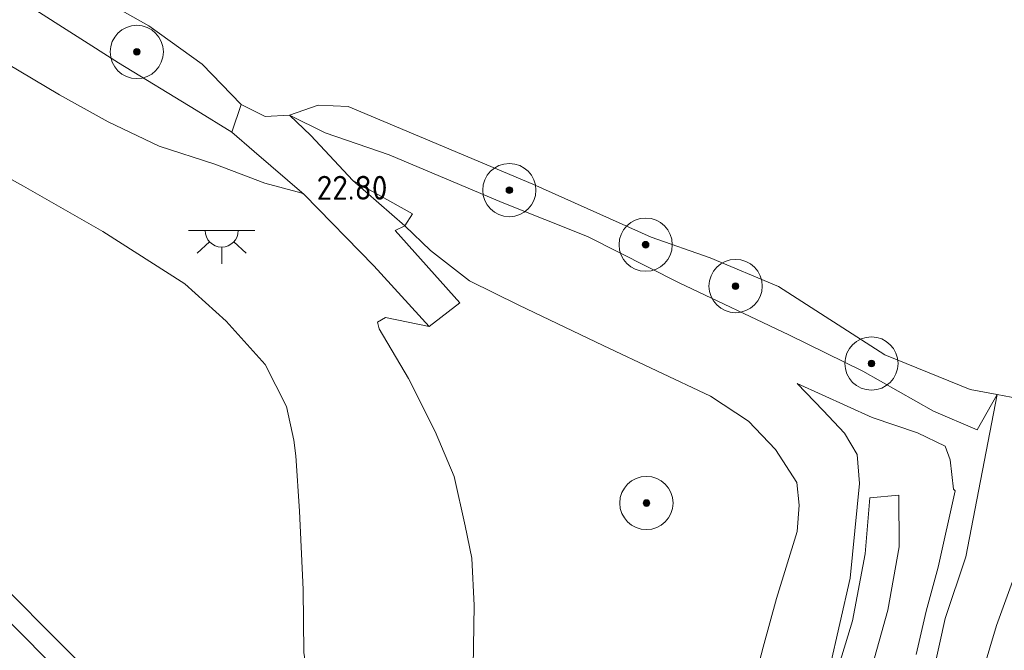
# Model space of a CAD drawing. Extents: x 184075 to 186166, y 346026 to 349063.
# Tile 21 of 136: x 184782 to 184856, y 346503 to 346550. Entities that reach past the tile are written whole.
import ezdxf
from ezdxf.enums import TextEntityAlignment as Align

# ---------------------------------------------------------------- set-up
doc = ezdxf.new("R2010")
doc.units = 0
for name, color, linetype, lineweight in [('B-ME-GR-BOOM-S', 90, 'Continuous', 25), ('B-ME-GR-GRAS-GV', 60, 'Continuous', 13), ('B-ME-GW-TALUD_KRUIN-G', 90, 'Continuous', 18), ('B-ME-GW-TALUD_TEEN-G', 90, 'Continuous', 18), ('B-ME-IE-MEUBILAIR_WEGMEUBILAIR-S', 7, 'Continuous', 25), ('B-ME-IE-TERREINAFSCHEIDING_KUNSTMATIG_HEKWERK-G', 20, 'IE-TERREINAFSCHEIDING-KUNSTMATIG', 18), ('B-ME-OB-BEKLEDING_STORTSTEEN-GV', 30, 'Continuous', 18), ('B-ME-OB-OEVERVOORZIENING-G', 7, 'Continuous', 18), ('B-ME-OG-HOOGTEPUNT-S', 7, 'Continuous', 25), ('B-ME-OG-WATER_RIVIER-GV', 130, 'Continuous', 18), ('B-ME-OG-WATER_SLOOT-GV', 120, 'Continuous', 18), ('B-ME-VH-VERHARDING_BETON-GV', 252, 'Continuous', 18), ('B-ME-VH-VERHARDING_STRAATBAKSTEEN-GV', 252, 'Continuous', 18)]:
    doc.layers.add(name, color=color, linetype=linetype, lineweight=lineweight)
doc.styles.add('NLCS-ISO-ANNOTATIVE-T18', font='NLCS-ISO.ttf', dxfattribs={"height": 1.8})
doc.linetypes.add('IE-TERREINAFSCHEIDING-KUNSTMATIG', pattern='A,4,[82,NLCS.SHX,S=0.75,R=90,X=0,Y=0],4,-2', length=10)

# ---------------------------------------------------------------- blocks, each defined once
blk = doc.blocks.new('SGR-BOOM_01-SO')
at = {"linetype": 'ByBlock', "lineweight": 18}
h = blk.add_hatch(color=0, dxfattribs=at)
h.dxf.hatch_style = 1
edge = h.paths.add_edge_path()
edge.add_arc((0, 0), 0.25, 0, 360)
at = {"color": 0, "linetype": 'ByBlock', "lineweight": 18}
for radius in [2, 0.25]:
    blk.add_circle((0, 0), radius, dxfattribs=at)
blk = doc.blocks.new('SAL-HOOGTELABEL-SO')
at = {"color": 0, "linetype": 'ByBlock', "lineweight": -2, "style": 'NLCS-ISO-ANNOTATIVE-T18'}
blk.add_attdef('HOOGTE', text='', height=1.8, dxfattribs=at).set_placement((2.788, 0), align=Align.RIGHT)
blk = doc.blocks.new('SKL-ET_OV_LICHTPUNT-SO')
at = {"color": 0, "linetype": 'ByBlock', "lineweight": 18}
for points in [[(-1.25, 0), (-2.5, 0)], [(1.25, 0), (2.5, 0)], [(-0.915, -0.851), (-1.831, -1.703)], [(0, -1.25), (0, -2.5)], [(0.915, -0.851), (1.831, -1.703)]]:
    blk.add_lwpolyline(points, dxfattribs=at)
blk.add_lwpolyline([(0, 0), (1.25, 0, -1), (-1.25, 0)], format="xyb", close=True, dxfattribs=at)

msp = doc.modelspace()

# ---------------------------------------------------------------- linework, layer by layer
at = {"layer": 'B-ME-GR-GRAS-GV'}
for points in [[(184783.149, 346550.995, 21.833), (184789.63, 346546.857, 21.934), (184795.446, 346543.312, 21.641), (184798.143, 346541.663, 21.495), (184799.811, 346540.197, 21.506), (184803.574, 346536.986, 22.164), (184803.412, 346537.081, 22.163), (184800.609, 346537.832, 22.141), (184796.864, 346539.26, 22.243), (184792.683, 346540.614, 22.656), (184788.859, 346542.422, 22.863), (184785.19, 346544.465, 22.961), (184781.241, 346546.816, 22.961), (184775.251, 346550.577, 22.961)], [(184781.241, 346546.816, 22.961), (184785.19, 346544.465, 22.961), (184788.859, 346542.422, 22.863), (184792.683, 346540.614, 22.656), (184796.864, 346539.26, 22.243), (184800.609, 346537.832, 22.141), (184803.412, 346537.081, 22.163), (184803.574, 346536.986, 22.164), (184808.799, 346531.614, 23.6), (184812.946, 346527.063, 24.817), (184809.681, 346527.727, 24.523), (184809.079, 346527.379, 24.645), (184809.196, 346526.874, 24.802), (184811.398, 346523.168, 25.029), (184813.402, 346519.185, 25.159), (184814.826, 346515.787, 25.177), (184815.658, 346512.085, 25.185), (184816.147, 346509.673, 25.177), (184816.325, 346506.115, 25.192), (184816.225, 346499.944, 25.181)], [(184837.263, 346500.005, 24.512), (184838.033, 346502.989, 24.565), (184839.041, 346506.641, 24.585), (184840.581, 346511.673, 24.608), (184840.741, 346513.649, 24.576), (184840.563, 346515.333, 24.608), (184838.96, 346517.811, 24.603), (184836.938, 346519.946, 24.706), (184834.084, 346521.83, 24.875), (184826.009, 346525.639, 24.9), (184819.679, 346528.653, 24.891), (184815.97, 346530.497, 24.683), (184813.063, 346532.758, 24.079), (184811.119, 346534.625, 23.476), (184811.711, 346535.525, 22.965), (184807.221, 346538.025, 22.345), (184804.061, 346541.397, 21.488), (184802.468, 346542.938, 20.981), (184805.14, 346541.605, 21.486), (184809.942, 346539.948, 21.457), (184818.428, 346536.368, 21.615), (184824.836, 346533.828, 21.7), (184831.716, 346530.344, 21.85), (184839.965, 346526.448, 21.932), (184845.522, 346523.705, 21.818), (184850.828, 346520.693, 21.926), (184854.102, 346519.29, 21.812), (184855.604, 346521.944, 20.981), (184853.254, 346509.758, 21.7), (184851.686, 346505.121, 21.7), (184850.368, 346499.126, 21.7)], [(184775.807, 346541.301, 27.752), (184782.494, 346537.6, 27.606), (184788.457, 346534.186, 27.429), (184794.599, 346530.256, 27.323), (184797.718, 346527.467, 27.298), (184800.625, 346524.212, 27.377), (184802.236, 346521.059, 27.479), (184802.777, 346518.526, 27.557), (184802.931, 346517.357, 27.638), (184803.206, 346513.199, 27.781), (184803.483, 346507.302, 27.912), (184803.545, 346502.588, 28.105)], [(184803.545, 346502.588, 28.105), (184803.483, 346507.302, 27.912), (184803.206, 346513.199, 27.781), (184802.931, 346517.357, 27.638), (184802.777, 346518.526, 27.557), (184802.236, 346521.059, 27.479), (184800.625, 346524.212, 27.377), (184797.718, 346527.467, 27.298), (184794.599, 346530.256, 27.323), (184788.457, 346534.186, 27.429), (184782.494, 346537.6, 27.606), (184775.807, 346541.301, 27.752)], [(184816.225, 346499.944, 25.181), (184816.325, 346506.115, 25.192), (184816.147, 346509.673, 25.177), (184815.658, 346512.085, 25.185), (184814.826, 346515.787, 25.177), (184813.402, 346519.185, 25.159), (184811.398, 346523.168, 25.029), (184809.196, 346526.874, 24.802), (184809.079, 346527.379, 24.645), (184809.681, 346527.727, 24.523), (184812.946, 346527.063, 24.817), (184815.261, 346528.836, 24.882), (184810.386, 346534.281, 23.48), (184811.119, 346534.625, 23.476), (184813.063, 346532.758, 24.079), (184815.97, 346530.497, 24.683), (184819.679, 346528.653, 24.891), (184826.009, 346525.639, 24.9), (184834.084, 346521.83, 24.875), (184836.938, 346519.946, 24.706), (184838.96, 346517.811, 24.603), (184840.563, 346515.333, 24.608), (184840.741, 346513.649, 24.576), (184840.581, 346511.673, 24.608), (184839.041, 346506.641, 24.585), (184838.033, 346502.989, 24.565), (184837.263, 346500.005, 24.512)], [(184849.521, 346502.434, 22.7), (184850.278, 346505.672, 22.774), (184851.164, 346508.974, 22.725), (184852.452, 346514.724, 23.694), (184852.311, 346514.856, 22.695), (184852.083, 346517.051, 22.724), (184851.707, 346518.072, 22.651), (184849.628, 346519.067, 22.663), (184846.21, 346520.228, 22.774), (184840.593, 346522.772, 23.194), (184842.53, 346520.744, 23.123), (184844.129, 346519.055, 23.176), (184845.09, 346517.452, 23.167), (184845.271, 346515.264, 23.087), (184844.554, 346508.155, 23.017), (184843.021, 346501.343, 22.867)], [(184843.021, 346501.343, 22.867), (184844.554, 346508.155, 23.017), (184845.271, 346515.264, 23.087), (184845.09, 346517.452, 23.167), (184844.129, 346519.055, 23.176), (184842.53, 346520.744, 23.123), (184840.593, 346522.772, 23.194), (184846.21, 346520.228, 22.774), (184849.628, 346519.067, 22.663), (184851.707, 346518.072, 22.651), (184852.083, 346517.051, 22.724), (184852.311, 346514.856, 22.695), (184852.452, 346514.724, 23.694), (184851.164, 346508.974, 22.725), (184850.278, 346505.672, 22.774), (184849.521, 346502.434, 22.7)], [(184845.907, 346500.472, 22.746), (184847.384, 346505.746, 22.773), (184848.249, 346510.514, 22.718), (184848.209, 346514.385, 22.816), (184846.039, 346514.181, 22.968), (184845.688, 346509.985, 22.944), (184844.743, 346504.959, 22.951), (184843.594, 346501.17, 22.935)], [(184853.624, 346498.149, 21.7), (184855.551, 346504.614, 21.7), (184856.946, 346508.467, 21.7)], [(184788.902, 346499.614, 28.838), (184785.105, 346503.439, 28.8), (184781.075, 346507.489, 28.778)], [(184779.882, 346506.433, 28.782), (184784.399, 346501.891, 28.846), (184788.162, 346498.082, 28.82), (184791.501, 346494.669, 28.852), (184793.007, 346492.865, 28.844), (184795.927, 346489.507, 28.82), (184797.953, 346486.738, 28.875), (184799.618, 346484.204, 28.927), (184799.742, 346483.894, 28.938), (184799.218, 346483.219, 28.975), (184796.816, 346485.783, 28.962), (184793.72, 346488.924, 28.945), (184790.169, 346492.622, 28.944), (184786.718, 346496.143, 28.979), (184782.96, 346499.978, 28.974), (184780.458, 346502.494, 28.933)]]:
    msp.add_polyline3d(points, dxfattribs=at)
at = {"layer": 'B-ME-GW-TALUD_KRUIN-G'}
for points in [[(184802.468, 346542.938, 20.981), (184804.061, 346541.397, 21.488)], [(184811.119, 346534.625, 23.476), (184807.221, 346538.025, 22.345), (184804.061, 346541.397, 21.488)], [(184811.119, 346534.625, 23.476), (184813.063, 346532.758, 24.079), (184815.97, 346530.497, 24.683), (184819.679, 346528.653, 24.891), (184826.009, 346525.639, 24.9), (184834.084, 346521.83, 24.875), (184836.938, 346519.946, 24.706), (184838.96, 346517.811, 24.603), (184840.563, 346515.333, 24.608), (184840.741, 346513.649, 24.576), (184840.581, 346511.673, 24.608), (184839.041, 346506.641, 24.585), (184838.033, 346502.989, 24.565)], [(184809.079, 346527.379, 24.645), (184809.681, 346527.727, 24.523), (184812.946, 346527.063, 24.817)], [(184806.797, 346479.341, 28.975), (184807.356, 346480.311, 28.934), (184808.243, 346482.768, 28.848), (184808.592, 346484.521, 28.787), (184808.43, 346486.861, 28.794), (184807.739, 346488.879, 28.796), (184806.618, 346491.851, 28.807), (184805.112, 346495.237, 28.473), (184804.219, 346498.25, 28.317), (184803.545, 346502.588, 28.105), (184803.483, 346507.302, 27.912), (184803.206, 346513.199, 27.781), (184802.931, 346517.357, 27.638), (184802.777, 346518.526, 27.557)], [(184838.033, 346502.989, 24.565), (184837.263, 346500.005, 24.512), (184836.656, 346498.492, 24.532), (184836.113, 346497.995, 24.512), (184834.459, 346497.856, 24.509), (184829.877, 346498.84, 24.708), (184822.027, 346500.657, 24.9), (184819.978, 346500.696, 24.994), (184818.488, 346500.36, 25.02), (184817.64, 346499.518, 25.09), (184815.935, 346496.648, 24.967)]]:
    msp.add_polyline3d(points, dxfattribs=at)
at = {"layer": 'B-ME-GW-TALUD_TEEN-G'}
for points in [[(184803.574, 346536.986, 22.164), (184803.412, 346537.081, 22.163), (184800.609, 346537.832, 22.141), (184796.864, 346539.26, 22.243), (184792.683, 346540.614, 22.656), (184788.859, 346542.422, 22.863), (184785.19, 346544.465, 22.961), (184781.241, 346546.816, 22.961), (184775.251, 346550.577, 22.961), (184768.541, 346555.325, 22.784), (184762.638, 346559.438, 22.72), (184754.604, 346565.368, 22.683), (184746.029, 346572.413, 22.578), (184737.738, 346579.609, 22.491), (184730.757, 346586.002, 22.329), (184730.62, 346586.06, 22.327)], [(184808.799, 346531.614, 23.6), (184803.574, 346536.986, 22.164)], [(184808.799, 346531.614, 23.6), (184812.946, 346527.063, 24.817)], [(184815.658, 346512.085, 25.185), (184814.826, 346515.787, 25.177), (184813.402, 346519.185, 25.159), (184811.398, 346523.168, 25.029), (184809.196, 346526.874, 24.802), (184809.079, 346527.379, 24.645)], [(184845.09, 346517.452, 23.167), (184844.129, 346519.055, 23.176), (184842.53, 346520.744, 23.123), (184840.593, 346522.772, 23.194)], [(184840.593, 346522.772, 23.194), (184846.21, 346520.228, 22.774), (184849.628, 346519.067, 22.663), (184851.707, 346518.072, 22.651), (184852.083, 346517.051, 22.724), (184852.311, 346514.856, 22.695), (184852.452, 346514.724, 23.694)], [(184843.021, 346501.343, 22.867), (184844.554, 346508.155, 23.017), (184845.271, 346515.264, 23.087), (184845.09, 346517.452, 23.167)], [(184815.935, 346496.648, 24.967), (184816.225, 346499.944, 25.181), (184816.325, 346506.115, 25.192), (184816.147, 346509.673, 25.177), (184815.658, 346512.085, 25.185)]]:
    msp.add_polyline3d(points, dxfattribs=at)
at = {"layer": 'B-ME-IE-TERREINAFSCHEIDING_KUNSTMATIG_HEKWERK-G'}
msp.add_polyline3d([(184802.777, 346518.526, 27.557), (184802.236, 346521.059, 27.479), (184800.625, 346524.212, 27.377), (184797.718, 346527.467, 27.298), (184794.599, 346530.256, 27.323), (184788.457, 346534.186, 27.429), (184782.494, 346537.6, 27.606), (184775.807, 346541.301, 27.752), (184769.554, 346545.475, 27.65), (184763.234, 346549.845, 27.686), (184754.104, 346555.913, 27.722), (184747.548, 346561.122, 27.709)], dxfattribs=at)
at = {"layer": 'B-ME-OB-BEKLEDING_STORTSTEEN-GV'}
for points in [[(184798.844, 346543.746, 20.981), (184798.143, 346541.663, 21.495), (184795.446, 346543.312, 21.641), (184789.63, 346546.857, 21.934), (184783.149, 346550.995, 21.833), (184776.806, 346555.073, 21.814), (184770.807, 346558.91, 21.78), (184764.503, 346563.388, 21.769), (184758.291, 346567.682, 21.754), (184752.568, 346572.025, 21.765), (184747.789, 346575.736, 21.743), (184742.888, 346579.977, 21.713), (184738.249, 346583.672, 21.619), (184732.321, 346589.246, 21.597), (184732.813, 346590.262, 21.195), (184733.318, 346591.241, 20.981), (184743.849, 346582.008, 20.981), (184759.828, 346569.445, 20.981), (184773.252, 346560.176, 20.981), (184784.237, 346553.963, 20.981), (184791.908, 346549.648, 20.981), (184795.909, 346546.756, 20.981)], [(184855.604, 346521.944, 20.981), (184854.102, 346519.29, 21.812), (184850.828, 346520.693, 21.926), (184845.522, 346523.705, 21.818), (184839.965, 346526.448, 21.932), (184831.716, 346530.344, 21.85), (184824.836, 346533.828, 21.7), (184818.428, 346536.368, 21.615), (184809.942, 346539.948, 21.457), (184805.14, 346541.605, 21.486), (184802.468, 346542.938, 20.981), (184804.623, 346543.695, 20.981), (184806.873, 346543.575, 20.981), (184820.725, 346537.763, 20.981), (184829.628, 346533.778, 20.981), (184834.056, 346532.212, 20.981), (184839.194, 346530.054, 20.981), (184847.173, 346524.933, 20.981), (184853.566, 346522.323, 20.981)]]:
    msp.add_polyline3d(points, close=True, dxfattribs=at)
msp.add_polyline3d([(184843.594, 346501.17, 22.935), (184844.743, 346504.959, 22.951), (184845.688, 346509.985, 22.944), (184846.039, 346514.181, 22.968), (184848.209, 346514.385, 22.816), (184848.249, 346510.514, 22.718), (184847.384, 346505.746, 22.773), (184845.907, 346500.472, 22.746)], dxfattribs=at)
at = {"layer": 'B-ME-OB-OEVERVOORZIENING-G'}
msp.add_polyline3d([(184855.604, 346521.944, 20.981), (184853.566, 346522.323, 20.981), (184847.173, 346524.933, 20.981), (184839.194, 346530.054, 20.981), (184834.056, 346532.212, 20.981), (184829.628, 346533.778, 20.981), (184820.725, 346537.763, 20.981), (184806.873, 346543.575, 20.981), (184804.623, 346543.695, 20.981), (184802.468, 346542.938, 20.981), (184800.644, 346542.845, 20.981), (184798.844, 346543.746, 20.981), (184795.909, 346546.756, 20.981), (184791.908, 346549.648, 20.981), (184784.237, 346553.963, 20.981), (184773.252, 346560.176, 20.981), (184759.828, 346569.445, 20.981), (184743.849, 346582.008, 20.981), (184733.318, 346591.241, 20.981)], dxfattribs=at)
at = {"layer": 'B-ME-OG-WATER_RIVIER-GV'}
msp.add_polyline3d([(184860.339, 346521.064, 20.981), (184855.604, 346521.944, 20.981), (184853.566, 346522.323, 20.981), (184847.173, 346524.933, 20.981), (184839.194, 346530.054, 20.981), (184834.056, 346532.212, 20.981), (184829.628, 346533.778, 20.981), (184820.725, 346537.763, 20.981), (184806.873, 346543.575, 20.981), (184804.623, 346543.695, 20.981), (184802.468, 346542.938, 20.981), (184800.644, 346542.845, 20.981), (184798.844, 346543.746, 20.981), (184795.909, 346546.756, 20.981), (184791.908, 346549.648, 20.981), (184784.237, 346553.963, 20.981), (184773.252, 346560.176, 20.981), (184759.828, 346569.445, 20.981), (184743.849, 346582.008, 20.981), (184733.318, 346591.241, 20.981), (184776.566, 346675.064, 21.203)], dxfattribs=at)
at = {"layer": 'B-ME-OG-WATER_SLOOT-GV'}
for points in [[(184850.368, 346499.126, 21.7), (184851.686, 346505.121, 21.7), (184853.254, 346509.758, 21.7), (184855.604, 346521.944, 20.981), (184860.339, 346521.064, 20.981)], [(184856.946, 346508.467, 21.7), (184855.551, 346504.614, 21.7), (184853.624, 346498.149, 21.7)]]:
    msp.add_polyline3d(points, dxfattribs=at)
at = {"layer": 'B-ME-VH-VERHARDING_BETON-GV'}
for points in [[(184798.844, 346543.746, 20.981), (184800.644, 346542.845, 20.981), (184802.468, 346542.938, 20.981), (184804.061, 346541.397, 21.488), (184807.221, 346538.025, 22.345), (184811.119, 346534.625, 23.476), (184810.386, 346534.281, 23.48), (184815.261, 346528.836, 24.882), (184812.946, 346527.063, 24.817), (184808.799, 346531.614, 23.6), (184803.574, 346536.986, 22.164), (184799.811, 346540.197, 21.506), (184798.143, 346541.663, 21.495)], [(184811.711, 346535.525, 22.965), (184811.119, 346534.625, 23.476), (184807.221, 346538.025, 22.345)]]:
    msp.add_polyline3d(points, close=True, dxfattribs=at)
at = {"layer": 'B-ME-VH-VERHARDING_STRAATBAKSTEEN-GV'}
for points in [[(184781.075, 346507.489, 28.778), (184785.105, 346503.439, 28.8), (184788.902, 346499.614, 28.838)], [(184784.399, 346501.891, 28.846), (184779.882, 346506.433, 28.782)]]:
    msp.add_polyline3d(points, dxfattribs=at)

# ---------------------------------------------------------------- block references
at = {"layer": 'B-ME-GR-BOOM-S'}
for p in [(184790.997, 346547.683, 21.6), (184818.973, 346537.306, 21.596), (184829.206, 346533.205, 21.599), (184835.96, 346530.098, 21.561), (184846.161, 346524.281, 21.687), (184829.265, 346513.804, 24.844)]:
    msp.add_blockref('SGR-BOOM_01-SO', p, dxfattribs=at)
at = {"layer": 'B-ME-IE-MEUBILAIR_WEGMEUBILAIR-S'}
msp.add_blockref('SKL-ET_OV_LICHTPUNT-SO', (184797.371, 346534.277, 25.666), dxfattribs=at)
at = {"layer": 'B-ME-OG-HOOGTEPUNT-S'}
msp.add_blockref('SAL-HOOGTELABEL-SO', (184807.034, 346536.581, 22.8), dxfattribs=at).add_auto_attribs({'HOOGTE': '22.80'})

doc.saveas('drawing.dxf')
